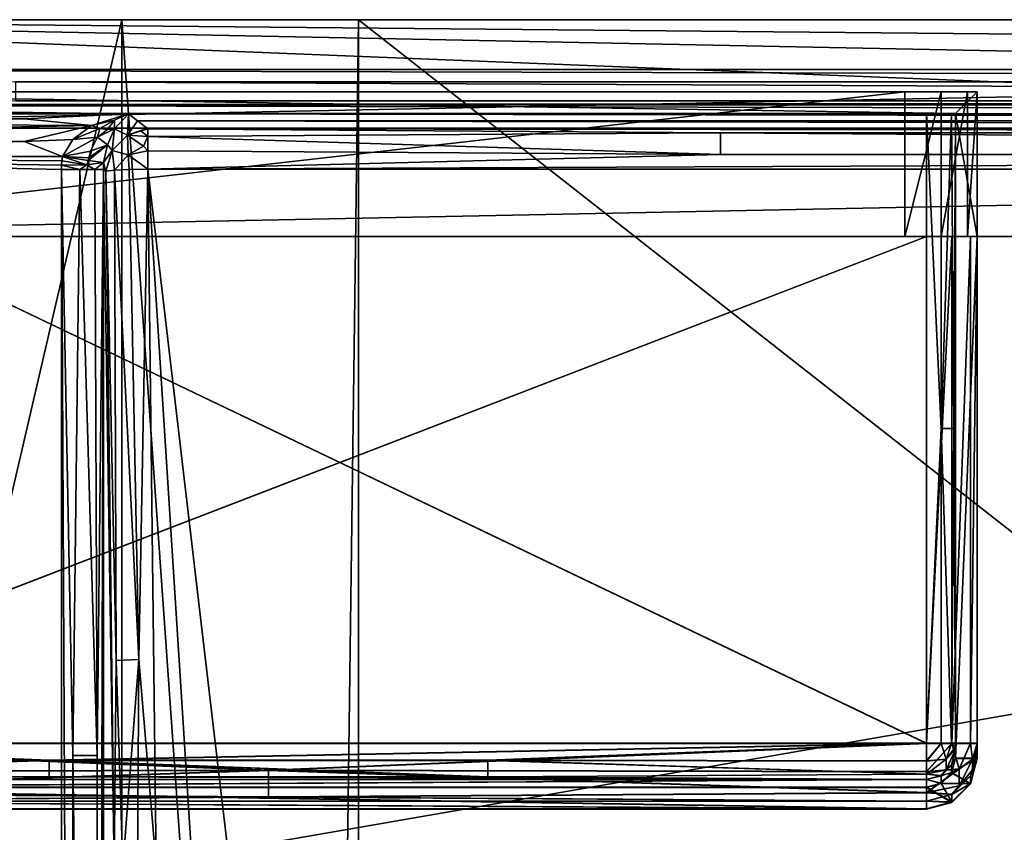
# Model space of a CAD drawing. Extents: x 0 to 750, y -490 to 0.
# Tile 4 of 23: x 80 to 216, y -112 to 0. Entities that reach past the tile are written whole.
import ezdxf

# ---------------------------------------------------------------- set-up
doc = ezdxf.new("R2010")
doc.units = 0
doc.header["$MEASUREMENT"] = 0
doc.layers.add('LAYER00001', color=7, linetype='Continuous')
doc.layers.add('LAYER00002', color=7, linetype='Continuous')

msp = doc.modelspace()

# ---------------------------------------------------------------- linework, layer by layer
at = {"layer": 'LAYER00001', "color": 31}
for points in [[(2, -395, 770), (0, 0, 770), (93.73, 0, 770)], [(5, 0, 815), (93.73, 0, 770), (0, 0, 810)], [(93.73, 0, 770), (0, 0, 770), (0, 0, 810)], [(747, -395), (2, -395), (747, 0)], [(747, 0), (2, -395), (2, 0)], [(2, 0), (126.46, 0, 650), (747, 0)], [(2, 0), (2, 0, 770), (126.46, 0, 650)], [(126.46, 0, 650), (2, 0, 770), (93.73, 0, 770)], [(2, -395, 770), (93.73, -395, 770), (2, 0, 770)], [(2, 0, 770), (93.73, -395, 770), (93.73, 0, 770)], [(93.73, 0, 770), (93.73, -395, 770), (2, -395, 770)], [(745, 0, 815), (93.73, 0, 770), (5, 0, 815)], [(745, 0, 815), (5, 0, 815), (745, -6.9, 815)], [(745, -6.9, 815), (5, 0, 815), (5, -6.9, 815)], [(93.73, -395, 770), (121.27, -390, 669), (93.73, 0, 770)], [(93.73, 0, 770), (121.27, -390, 669), (126.46, 0, 650)], [(656.27, 0, 770), (126.46, 0, 650), (93.73, 0, 770)], [(656.27, 0, 770), (93.73, 0, 770), (745, 0, 815)], [(121.27, -390, 669), (93.73, -395, 770), (93.73, 0, 770)], [(126.46, 0, 650), (121.27, -390, 669), (93.73, 0, 770)], [(126.46, 0, 650), (121.27, -390, 669), (126.46, -390, 650)], [(126.46, 0, 650), (126.46, -390, 650), (121.27, -390, 669)], [(747, 0), (126.46, 0, 650), (623.54, 0, 650)], [(126.46, -390, 650), (623.54, -390, 650), (126.46, 0, 650)], [(126.46, 0, 650), (623.54, -390, 650), (623.54, 0, 650)], [(623.54, 0, 650), (126.46, 0, 650), (656.27, 0, 770)], [(126.46, 0, 650), (623.54, 0, 650), (126.46, -390, 650)], [(126.46, -390, 650), (623.54, 0, 650), (623.54, -390, 650)], [(79, -8.61, 814.7), (671, -8.61, 814.7), (5, -6.9, 815)], [(5, -6.9, 815), (671, -8.61, 814.7), (745, -6.9, 815)], [(671, -8.61, 814.7), (79, -8.61, 814.7), (671, -11.23, 812.5)], [(671, -11.23, 812.5), (79, -8.61, 814.7), (79, -11.23, 812.5)], [(79, -11.23, 812.5), (5, -11.8, 810.98), (671, -11.23, 812.5)], [(671, -11.23, 812.5), (5, -11.8, 810.98), (745, -11.8, 810.98)], [(654.42, -13.03, 804.82), (745, -11.8, 810.98), (5, -11.8, 810.98)], [(654.42, -13.03, 804.82), (5, -11.8, 810.98), (94.63, -13.03, 804.82)], [(94.63, -13.03, 804.82), (5, -11.8, 810.98), (5, -13.03, 804.82)], [(5, -13.03, 804.82), (80.2, -13.72, 803), (94.63, -13.03, 804.82)], [(5, -13.03, 804.82), (5, -14.16, 802.34), (80.2, -13.72, 803)], [(89.55, -14.63, 801.8), (94.63, -13.03, 804.82), (80.2, -13.72, 803)], [(94.63, -13.03, 804.82), (89.55, -14.63, 801.8), (92.73, -13.88, 802.5)], [(94.63, -13.03, 804.82), (92.73, -13.88, 802.5), (92.72, -15.11, 799.39)], [(92.72, -15.11, 799.39), (94.49, -15.96, 794.04), (94.63, -13.03, 804.82)], [(94.63, -13.03, 804.82), (94.49, -15.96, 794.04), (95.89, -14, 800)], [(95.89, -14, 800), (653.1, -14, 800), (94.63, -13.03, 804.82)], [(94.63, -13.03, 804.82), (653.1, -14, 800), (654.42, -13.03, 804.82)], [(5, -14.16, 802.34), (89.55, -14.63, 801.8), (80.2, -13.72, 803)], [(5, -14.16, 802.34), (5, -16.27, 800.62), (89.55, -14.63, 801.8)], [(5, -16.27, 800.62), (80.2, -16.87, 800.36), (89.55, -14.63, 801.8)], [(80.2, -16.87, 800.36), (86.93, -16.59, 800.47), (89.55, -14.63, 801.8)], [(86.93, -16.59, 800.47), (90.68, -15.04, 801.17), (89.55, -14.63, 801.8)], [(89.55, -14.63, 801.8), (90.68, -15.04, 801.17), (92.73, -13.88, 802.5)], [(92.73, -13.88, 802.5), (90.68, -15.04, 801.17), (91.76, -15.2, 800.35)], [(92.72, -15.11, 799.39), (92.73, -13.88, 802.5), (91.76, -15.2, 800.35)], [(95.89, -14, 800), (94.49, -15.96, 794.04), (97.31, -15.08, 794.6)], [(653.1, -14, 800), (95.89, -14, 800), (651.63, -15.08, 794.6)], [(651.63, -15.08, 794.6), (95.89, -14, 800), (97.31, -15.08, 794.6)], [(5, -16.27, 800.62), (5, -18.92, 800), (80.2, -16.87, 800.36)], [(89.39, -18.18, 798.97), (90.36, -16.25, 799.86), (85.51, -18.92, 800)], [(86.93, -16.59, 800.47), (85.51, -18.92, 800), (90.36, -16.25, 799.86)], [(86.93, -16.59, 800.47), (90.36, -16.25, 799.86), (90.68, -15.04, 801.17)], [(91.74, -17.33, 796.81), (90.36, -16.25, 799.86), (89.39, -18.18, 798.97)], [(90.36, -16.25, 799.86), (91.76, -15.2, 800.35), (90.68, -15.04, 801.17)], [(91.74, -17.33, 796.81), (92.72, -15.11, 799.39), (90.36, -16.25, 799.86)], [(92.72, -15.11, 799.39), (91.76, -15.2, 800.35), (90.36, -16.25, 799.86)], [(91.74, -17.33, 796.81), (92.38, -18.1, 793.91), (92.72, -15.11, 799.39)], [(92.38, -18.1, 793.91), (94.49, -15.96, 794.04), (92.72, -15.11, 799.39)], [(94.49, -15.96, 794.04), (92.38, -18.1, 793.91), (94.61, -18.7, 790.93)], [(94.49, -15.96, 794.04), (96.32, -15.34, 793.93), (97.31, -15.08, 794.6)], [(94.49, -15.96, 794.04), (97.31, -16.15, 792.2), (96.32, -15.34, 793.93)], [(94.49, -15.96, 794.04), (96.7, -17.49, 790.93), (97.31, -16.15, 792.2)], [(94.49, -15.96, 794.04), (94.61, -18.7, 790.93), (96.7, -17.49, 790.93)], [(97.31, -16.15, 792.2), (97.31, -15.08, 794.6), (96.32, -15.34, 793.93)], [(96.7, -17.49, 790.93), (97.31, -18.15, 790.48), (97.31, -16.15, 792.2)], [(97.31, -15.08, 794.6), (97.31, -16.15, 792.2), (176.5, -15.64, 793.02)], [(176.5, -15.64, 793.02), (572.44, -15.64, 793.02), (97.31, -15.08, 794.6)], [(97.31, -15.08, 794.6), (572.44, -15.64, 793.02), (651.63, -15.08, 794.6)], [(176.5, -15.64, 793.02), (97.31, -16.15, 792.2), (176.5, -18.66, 790.24)], [(97.31, -16.15, 792.2), (97.31, -18.15, 790.48), (176.5, -18.66, 790.24)], [(572.44, -15.64, 793.02), (176.5, -15.64, 793.02), (572.44, -18.66, 790.24)], [(572.44, -18.66, 790.24), (176.5, -15.64, 793.02), (176.5, -18.66, 790.24)], [(5, -18.92, 800), (85.51, -18.92, 800), (80.2, -16.87, 800.36)], [(85.51, -18.92, 800), (86.93, -16.59, 800.47), (80.2, -16.87, 800.36)], [(91.74, -17.33, 796.81), (89.07, -19.46, 798.8), (91.2, -19.78, 795.67)], [(91.74, -17.33, 796.81), (89.14, -19.1, 798.81), (89.07, -19.46, 798.8)], [(91.74, -17.33, 796.81), (89.39, -18.18, 798.97), (89.14, -19.1, 798.81)], [(91.74, -17.33, 796.81), (91.2, -19.78, 795.67), (92.38, -18.1, 793.91)], [(96.7, -17.49, 790.93), (94.61, -18.7, 790.93), (97.31, -18.15, 790.48)], [(5, -455, 800), (85.37, -426.28, 800), (5, -18.92, 800)], [(5, -18.92, 800), (85.37, -426.28, 800), (85.37, -20.71, 800)], [(5, -18.92, 800), (85.37, -20.71, 800), (85.39, -20.11, 800)], [(85.39, -20.11, 800), (85.43, -19.51, 800), (5, -18.92, 800)], [(5, -18.92, 800), (85.43, -19.51, 800), (85.51, -18.92, 800)], [(88.88, -20.06, 798.89), (85.51, -18.92, 800), (85.43, -19.51, 800)], [(89.39, -18.18, 798.97), (85.51, -18.92, 800), (89.14, -19.1, 798.81)], [(89.07, -19.46, 798.8), (85.51, -18.92, 800), (88.88, -20.06, 798.89)], [(89.14, -19.1, 798.81), (85.51, -18.92, 800), (89.07, -19.46, 798.8)], [(92.38, -18.1, 793.91), (91.2, -19.78, 795.67), (91.51, -20.96, 794.26)], [(92.38, -18.1, 793.91), (91.51, -20.96, 794.26), (92.7, -20.84, 791.94)], [(94.61, -18.7, 790.93), (92.38, -18.1, 793.91), (92.7, -20.84, 791.94)], [(94.76, -20.75, 790.35), (94.61, -18.7, 790.93), (92.7, -20.84, 791.94)], [(94.61, -18.7, 790.93), (97.31, -20.69, 789.79), (97.31, -18.15, 790.48)], [(94.76, -20.75, 790.35), (97.31, -20.69, 789.79), (94.61, -18.7, 790.93)], [(176.5, -18.66, 790.24), (97.31, -18.15, 790.48), (97.31, -20.69, 789.79)], [(176.5, -18.66, 790.24), (97.31, -20.69, 789.79), (572.44, -18.66, 790.24)], [(572.44, -18.66, 790.24), (97.31, -20.69, 789.79), (651.63, -20.69, 789.79)], [(85.39, -20.11, 800), (85.37, -20.71, 800), (87.92, -20.71, 799.43)], [(85.39, -20.11, 800), (88.88, -20.06, 798.89), (85.43, -19.51, 800)], [(85.39, -20.11, 800), (87.92, -20.71, 799.43), (88.88, -20.06, 798.89)], [(87.92, -20.71, 799.43), (89.98, -20.71, 797.84), (88.88, -20.06, 798.89)], [(89.07, -19.46, 798.8), (88.88, -20.06, 798.89), (91.2, -19.78, 795.67)], [(88.88, -20.06, 798.89), (89.98, -20.71, 797.84), (91.2, -19.78, 795.67)], [(91.2, -19.78, 795.67), (89.98, -20.71, 797.84), (91.17, -20.71, 795.52)], [(91.51, -20.96, 794.26), (91.2, -19.78, 795.67), (91.17, -20.71, 795.52)], [(85.37, -426.28, 800), (86.95, -345.16, 799.79), (85.37, -20.71, 800)], [(85.37, -20.71, 800), (86.95, -345.16, 799.79), (86.95, -101.82, 799.79)], [(87.92, -20.71, 799.43), (85.37, -20.71, 800), (86.95, -101.82, 799.79)], [(90.3, -101.82, 797.41), (87.92, -20.71, 799.43), (86.95, -101.82, 799.79)], [(89.98, -20.71, 797.84), (87.92, -20.71, 799.43), (90.3, -101.82, 797.41)], [(89.98, -20.71, 797.84), (90.3, -101.82, 797.41), (91.17, -20.71, 795.52)], [(90.3, -101.82, 797.41), (90.3, -345.16, 797.41), (91.17, -20.71, 795.52)], [(91.17, -20.71, 795.52), (90.3, -345.16, 797.41), (91.17, -426.28, 795.52)], [(91.51, -20.96, 794.26), (91.17, -20.71, 795.52), (92.65, -117.24, 789.88)], [(92.65, -117.24, 789.88), (91.17, -20.71, 795.52), (91.17, -426.28, 795.52)], [(92.7, -20.84, 791.94), (91.51, -20.96, 794.26), (92.92, -88.67, 789.7)], [(91.51, -20.96, 794.26), (92.65, -117.24, 789.88), (92.92, -88.67, 789.7)], [(94.76, -20.75, 790.35), (92.7, -20.84, 791.94), (96.07, -88.52, 787.07)], [(96.07, -88.52, 787.07), (92.7, -20.84, 791.94), (92.92, -88.67, 789.7)], [(94.76, -20.75, 790.35), (96.07, -88.52, 787.07), (97.31, -20.69, 789.79)], [(96.07, -88.52, 787.07), (98.46, -116.96, 785.41), (97.31, -20.69, 789.79)], [(108.36, -114.89, 785.51), (651.63, -20.69, 789.79), (97.31, -20.69, 789.79)], [(103.35, -115.39, 785.48), (97.31, -20.69, 789.79), (98.46, -116.96, 785.41)], [(103.35, -115.39, 785.48), (108.36, -114.89, 785.51), (97.31, -20.69, 789.79)], [(640.93, -114.89, 785.51), (651.63, -20.69, 789.79), (108.36, -114.89, 785.51)], [(92.92, -88.67, 789.7), (92.65, -117.24, 789.88), (93.85, -117.11, 787.57)], [(96.07, -88.52, 787.07), (92.92, -88.67, 789.7), (93.85, -117.11, 787.57)], [(95.91, -117.02, 785.98), (96.07, -88.52, 787.07), (93.85, -117.11, 787.57)], [(95.91, -117.02, 785.98), (98.46, -116.96, 785.41), (96.07, -88.52, 787.07)], [(86.95, -345.16, 799.79), (90.3, -345.16, 797.41), (86.95, -101.82, 799.79)], [(86.95, -101.82, 799.79), (90.3, -345.16, 797.41), (90.3, -101.82, 797.41)]]:
    msp.add_3dface(points, dxfattribs=at)
at = {"layer": 'LAYER00002', "color": 32}
for points in [[(750, 0, 1028), (0, 0, 1028), (750, -15, 1028)], [(750, -15, 1028), (0, 0, 1028), (0, -15, 1028)], [(750, 0, 1028), (750, 0, 815), (0, 0, 1028)], [(0, 0, 1028), (750, 0, 815), (0, 0, 815)], [(0, 0, 1028), (0, 0, 1800), (750, 0, 1028)], [(750, 0, 1028), (0, 0, 1800), (750, 0, 1800)], [(750, -15, 1028), (0, -15, 1028), (750, 0, 1028)], [(750, 0, 1028), (0, -15, 1028), (0, 0, 1028)], [(0, 0, 815), (750, 0, 815), (0, -15, 815)], [(0, -15, 815), (750, 0, 815), (750, -15, 815)], [(750, 0, 1800), (0, 0, 1800), (750, -30, 1798.93)], [(750, -30, 1798.93), (0, 0, 1800), (0, -30, 1798.93)], [(212, -10, 1465), (26, -10, 1784), (16, -10, 1465)], [(212, -10, 1139), (26, -10, 1416), (16, -10, 1139)], [(16, -10, 1139), (19, -13, 1139), (209, -13, 1139)], [(16, -10, 1139), (209, -13, 1139), (212, -10, 1139)], [(16, -10, 1465), (19, -13, 1465), (209, -13, 1465)], [(16, -10, 1465), (209, -13, 1465), (212, -10, 1465)], [(202, -30, 1784), (26, -30, 1784), (202, -10, 1784)], [(202, -10, 1784), (26, -30, 1784), (26, -10, 1784)], [(212, -10, 1465), (202, -10, 1784), (26, -10, 1784)], [(202, -30, 1416), (26, -30, 1416), (202, -10, 1416)], [(202, -10, 1416), (26, -30, 1416), (26, -10, 1416)], [(212, -10, 1139), (202, -10, 1416), (26, -10, 1416)], [(202, -10, 1784), (207, -10, 1782.66), (202, -30, 1784)], [(202, -30, 1784), (207, -10, 1782.66), (207, -30, 1782.66)], [(212, -10, 1774), (207, -10, 1782.66), (202, -10, 1784)], [(212, -10, 1774), (202, -10, 1784), (212, -10, 1465)], [(202, -10, 1416), (207, -10, 1414.66), (202, -30, 1416)], [(202, -30, 1416), (207, -10, 1414.66), (207, -30, 1414.66)], [(212, -10, 1406), (207, -10, 1414.66), (202, -10, 1416)], [(212, -10, 1406), (202, -10, 1416), (212, -10, 1139)], [(210.66, -10, 1779), (207, -10, 1782.66), (212, -10, 1774)], [(207, -10, 1782.66), (210.66, -10, 1779), (207, -30, 1782.66)], [(207, -30, 1782.66), (210.66, -10, 1779), (210.66, -30, 1779)], [(210.66, -10, 1411), (207, -10, 1414.66), (212, -10, 1406)], [(207, -10, 1414.66), (210.66, -10, 1411), (207, -30, 1414.66)], [(207, -30, 1414.66), (210.66, -10, 1411), (210.66, -30, 1411)], [(212, -10, 1139), (209, -13, 1139), (212, -30, 1139)], [(212, -10, 1465), (209, -13, 1465), (212, -30, 1465)], [(210.66, -10, 1779), (212, -10, 1774), (210.66, -30, 1779)], [(210.66, -30, 1779), (212, -10, 1774), (212, -30, 1774)], [(210.66, -10, 1411), (212, -10, 1406), (210.66, -30, 1411)], [(210.66, -30, 1411), (212, -10, 1406), (212, -30, 1406)], [(212, -10, 1406), (212, -10, 1139), (212, -30, 1406)], [(212, -30, 1406), (212, -10, 1139), (212, -30, 1139)], [(212, -10, 1774), (212, -10, 1465), (212, -30, 1774)], [(212, -30, 1774), (212, -10, 1465), (212, -30, 1465)], [(209, -13, 1465), (19, -13, 1465), (209, -13, 1433)], [(209, -13, 1433), (19, -13, 1465), (19, -13, 1433)], [(209, -13, 1433), (19, -13, 1433), (23, -13, 1429)], [(23, -13, 1104), (209, -13, 1108), (19, -13, 1108)], [(209, -13, 1139), (19, -13, 1139), (209, -13, 1108)], [(209, -13, 1108), (19, -13, 1139), (19, -13, 1108)], [(23, -13, 1429), (205, -13, 1429), (209, -13, 1433)], [(23, -100.13, 1104), (205, -100.13, 1104), (23, -13, 1104)], [(23, -13, 1104), (205, -100.13, 1104), (205, -13, 1104)], [(205, -13, 1104), (209, -13, 1108), (23, -13, 1104)], [(205, -13, 1429), (23, -13, 1429), (205, -100.1, 1429)], [(205, -100.1, 1429), (23, -13, 1429), (23, -100.1, 1429)], [(209, -13, 1433), (205, -13, 1429), (208.46, -13, 1431)], [(208.46, -13, 1431), (205, -13, 1429), (207, -13, 1429.54)], [(207, -13, 1104.54), (208.46, -13, 1106), (205, -13, 1104)], [(205, -13, 1104), (208.46, -13, 1106), (209, -13, 1108)], [(205, -100.13, 1104), (207, -56.57, 1104.54), (205, -13, 1104)], [(205, -13, 1104), (207, -56.57, 1104.54), (207, -13, 1104.54)], [(205, -100.1, 1429), (207, -56.55, 1429.54), (205, -13, 1429)], [(205, -13, 1429), (207, -56.55, 1429.54), (207, -13, 1429.54)], [(208.76, -56.57, 1106.63), (208.46, -13, 1106), (207, -56.57, 1104.54)], [(207, -13, 1104.54), (207, -56.57, 1104.54), (208.46, -13, 1106)], [(208.76, -56.55, 1431.63), (208.46, -13, 1431), (207, -56.55, 1429.54)], [(207, -13, 1429.54), (207, -56.55, 1429.54), (208.46, -13, 1431)], [(209, -13, 1108), (208.46, -13, 1106), (208.76, -56.57, 1106.63)], [(209, -13, 1433), (208.46, -13, 1431), (208.76, -56.55, 1431.63)], [(209, -100.13, 1108), (209, -13, 1108), (208.76, -56.57, 1106.63)], [(209, -100.1, 1433), (209, -13, 1433), (208.76, -56.55, 1431.63)], [(209, -102.17, 1139), (209, -13, 1139), (209, -101.13, 1108.97)], [(209, -101.13, 1108.97), (209, -13, 1139), (209, -13, 1108)], [(209, -101.13, 1108.97), (209, -13, 1108), (209, -100.13, 1108)], [(209, -102.21, 1465), (209, -13, 1465), (209, -101.1, 1433.96)], [(209, -101.1, 1433.96), (209, -13, 1465), (209, -13, 1433)], [(209, -101.1, 1433.96), (209, -13, 1433), (209, -100.1, 1433)], [(212, -30, 1139), (209, -13, 1139), (209, -102.17, 1139)], [(212, -30, 1465), (209, -13, 1465), (209, -102.21, 1465)], [(750, -30, 1028), (0, -30, 1028), (750, -15, 1028)], [(750, -15, 1028), (0, -30, 1028), (0, -15, 1028)], [(750, -15, 1028), (0, -15, 1028), (0, -15, 1028)], [(750, -15, 815), (750, -15, 1028), (0, -15, 815)], [(0, -15, 815), (750, -15, 1028), (0, -15, 1028)], [(202, -30, 1784), (547, -30, 1784), (0, -30, 1798.93)], [(0, -30, 1798.93), (547, -30, 1784), (750, -30, 1798.93)], [(750, -30, 1028), (544, -30, 1101), (0, -30, 1028)], [(0, -30, 1028), (544, -30, 1101), (205, -30, 1101)], [(0, -30, 1028), (205, -30, 1101), (23, -30, 1101)], [(26, -30, 1784), (202, -30, 1784), (0, -30, 1798.93)], [(23, -30, 1101), (205, -30, 1101), (23, -100.13, 1101)], [(23, -100.13, 1101), (205, -30, 1101), (205, -100.13, 1101)], [(23, -30, 1426), (205, -30, 1426), (23, -100.1, 1426)], [(23, -100.1, 1426), (205, -30, 1426), (205, -100.1, 1426)], [(23, -30, 1426), (26, -30, 1416), (205, -30, 1426)], [(205, -30, 1426), (26, -30, 1416), (202, -30, 1416)], [(207, -30, 1782.66), (542, -30, 1782.66), (202, -30, 1784)], [(202, -30, 1784), (542, -30, 1782.66), (547, -30, 1784)], [(205, -30, 1426), (202, -30, 1416), (207, -30, 1414.66)], [(208.5, -100.13, 1101.94), (205, -100.13, 1101), (208.5, -30, 1101.94)], [(208.5, -30, 1101.94), (205, -100.13, 1101), (205, -30, 1101)], [(208.5, -100.1, 1426.94), (205, -100.1, 1426), (208.5, -30, 1426.94)], [(208.5, -30, 1426.94), (205, -100.1, 1426), (205, -30, 1426)], [(544, -30, 1101), (540.5, -30, 1101.94), (205, -30, 1101)], [(205, -30, 1101), (540.5, -30, 1101.94), (208.5, -30, 1101.94)], [(205, -30, 1426), (207, -30, 1414.66), (208.5, -30, 1426.94)], [(210.66, -30, 1779), (538.34, -30, 1779), (207, -30, 1782.66)], [(207, -30, 1782.66), (538.34, -30, 1779), (542, -30, 1782.66)], [(208.5, -30, 1426.94), (207, -30, 1414.66), (210.66, -30, 1411)], [(211.06, -100.13, 1104.5), (208.5, -100.13, 1101.94), (211.06, -30, 1104.5)], [(211.06, -30, 1104.5), (208.5, -100.13, 1101.94), (208.5, -30, 1101.94)], [(211.06, -100.1, 1429.5), (208.5, -100.1, 1426.94), (211.06, -30, 1429.5)], [(211.06, -30, 1429.5), (208.5, -100.1, 1426.94), (208.5, -30, 1426.94)], [(208.5, -30, 1101.94), (540.5, -30, 1101.94), (537.94, -30, 1104.5)], [(208.5, -30, 1101.94), (537.94, -30, 1104.5), (211.06, -30, 1104.5)], [(208.5, -30, 1426.94), (210.66, -30, 1411), (211.06, -30, 1429.5)], [(212, -30, 1139), (209, -102.17, 1139), (212, -102.17, 1139)], [(212, -30, 1465), (209, -102.21, 1465), (212, -102.21, 1465)], [(212, -30, 1774), (538.34, -30, 1779), (210.66, -30, 1779)], [(211.06, -30, 1429.5), (210.66, -30, 1411), (212, -30, 1406)], [(212, -100.13, 1108), (211.06, -100.13, 1104.5), (212, -30, 1108)], [(212, -30, 1108), (211.06, -100.13, 1104.5), (211.06, -30, 1104.5)], [(212, -100.1, 1433), (211.06, -100.1, 1429.5), (212, -30, 1433)], [(212, -30, 1433), (211.06, -100.1, 1429.5), (211.06, -30, 1429.5)], [(212, -30, 1406), (212, -30, 1433), (211.06, -30, 1429.5)], [(211.06, -30, 1104.5), (537.94, -30, 1104.5), (212, -30, 1108)], [(212, -102.17, 1139), (212, -101.13, 1108.97), (212, -30, 1139)], [(212, -30, 1139), (212, -101.13, 1108.97), (212, -30, 1108)], [(212, -30, 1108), (212, -101.13, 1108.97), (212, -100.13, 1108)], [(212, -102.21, 1465), (212, -101.1, 1433.96), (212, -30, 1465)], [(212, -30, 1465), (212, -101.1, 1433.96), (212, -30, 1433)], [(212, -30, 1433), (212, -101.1, 1433.96), (212, -100.1, 1433)], [(537, -30, 1363), (537, -30, 1435), (212, -30, 1406)], [(212, -30, 1406), (537, -30, 1435), (212, -30, 1433)], [(212, -30, 1433), (537, -30, 1435), (212, -30, 1465)], [(212, -30, 1465), (537, -30, 1435), (537, -30, 1464)], [(212, -30, 1465), (537, -30, 1464), (537, -30, 1774)], [(212, -30, 1465), (537, -30, 1774), (212, -30, 1774)], [(212, -30, 1774), (537, -30, 1774), (538.34, -30, 1779)], [(212, -30, 1108), (537.94, -30, 1104.5), (537, -30, 1108)], [(212, -30, 1108), (537, -30, 1108), (537, -30, 1139)], [(212, -30, 1108), (537, -30, 1139), (212, -30, 1139)], [(212, -30, 1139), (537, -30, 1139), (537, -30, 1363)], [(212, -30, 1139), (537, -30, 1363), (212, -30, 1406)], [(207, -100.1, 1429.54), (207, -56.55, 1429.54), (205, -100.1, 1429)], [(207, -100.13, 1104.54), (207, -56.57, 1104.54), (205, -100.13, 1104)], [(208.46, -100.1, 1431), (208.76, -56.55, 1431.63), (207, -56.55, 1429.54)], [(207, -100.1, 1429.54), (208.46, -100.1, 1431), (207, -56.55, 1429.54)], [(208.46, -100.13, 1106), (208.76, -56.57, 1106.63), (207, -56.57, 1104.54)], [(207, -100.13, 1104.54), (208.46, -100.13, 1106), (207, -56.57, 1104.54)], [(208.46, -100.1, 1431), (209, -100.1, 1433), (208.76, -56.55, 1431.63)], [(208.46, -100.13, 1106), (209, -100.13, 1108), (208.76, -56.57, 1106.63)], [(23, -104.02, 1427.03), (23, -100.1, 1426), (114, -103.85, 1426.93)], [(23, -100.1, 1426), (205, -100.1, 1426), (114, -103.85, 1426.93)], [(83.67, -102.45, 1429.58), (205, -100.1, 1429), (23, -100.1, 1429)], [(23, -100.1, 1429), (23, -102.55, 1429.64), (83.67, -102.45, 1429.58)], [(23, -104.05, 1102.03), (23, -100.13, 1101), (114, -103.89, 1101.94)], [(23, -100.13, 1101), (205, -100.13, 1101), (114, -103.89, 1101.94)], [(83.67, -102.48, 1104.59), (205, -100.13, 1104), (23, -100.13, 1104)], [(23, -102.58, 1104.64), (83.67, -102.48, 1104.59), (23, -100.13, 1104)], [(144.33, -102.45, 1429.58), (205, -100.1, 1429), (83.67, -102.45, 1429.58)], [(144.33, -102.48, 1104.59), (205, -100.13, 1104), (83.67, -102.48, 1104.59)], [(114, -103.85, 1426.93), (205, -100.1, 1426), (205, -104.02, 1427.03)], [(114, -103.89, 1101.94), (205, -100.13, 1101), (205, -104.05, 1102.03)], [(144.33, -102.45, 1429.58), (205, -102.55, 1429.64), (205, -100.1, 1429)], [(144.33, -102.48, 1104.59), (205, -102.58, 1104.64), (205, -100.13, 1104)], [(205, -104.02, 1427.03), (205, -100.1, 1426), (208.5, -100.1, 1426.94)], [(205, -100.1, 1429), (205, -102.55, 1429.64), (207, -100.1, 1429.54)], [(205, -104.02, 1427.03), (208.5, -100.1, 1426.94), (209.5, -103.64, 1428.71)], [(207, -100.1, 1429.54), (205, -102.55, 1429.64), (207.71, -102.29, 1430.72)], [(205, -100.13, 1101), (208.5, -100.13, 1101.94), (205, -104.05, 1102.03)], [(205, -104.05, 1102.03), (208.5, -100.13, 1101.94), (209.5, -103.67, 1103.71)], [(205, -100.13, 1104), (205, -102.58, 1104.64), (207, -100.13, 1104.54)], [(207, -100.13, 1104.54), (205, -102.58, 1104.64), (207.71, -102.32, 1105.72)], [(208.46, -100.1, 1431), (207, -100.1, 1429.54), (207.71, -102.29, 1430.72)], [(208.46, -100.13, 1106), (207, -100.13, 1104.54), (207.71, -102.32, 1105.72)], [(208.46, -100.1, 1431), (207.71, -102.29, 1430.72), (209, -100.59, 1433.13)], [(208.46, -100.13, 1106), (207.71, -102.32, 1105.72), (209, -100.62, 1108.13)], [(207.71, -102.29, 1430.72), (209, -100.96, 1433.48), (209, -100.59, 1433.13)], [(207.71, -102.32, 1105.72), (209, -100.99, 1108.48), (209, -100.62, 1108.13)], [(209, -100.1, 1433), (208.46, -100.1, 1431), (209, -100.59, 1433.13)], [(209, -100.13, 1108), (208.46, -100.13, 1106), (209, -100.62, 1108.13)], [(208.5, -100.1, 1426.94), (211.06, -100.1, 1429.5), (209.5, -103.64, 1428.71)], [(208.5, -100.13, 1101.94), (211.06, -100.13, 1104.5), (209.5, -103.67, 1103.71)], [(209, -100.59, 1433.13), (209, -100.96, 1433.48), (209, -100.1, 1433)], [(209, -100.1, 1433), (209, -100.96, 1433.48), (209, -101.1, 1433.96)], [(209, -100.62, 1108.13), (209, -100.99, 1108.48), (209, -100.13, 1108)], [(209, -100.13, 1108), (209, -100.99, 1108.48), (209, -101.13, 1108.97)], [(209.5, -103.64, 1428.71), (211.06, -100.1, 1429.5), (211.34, -102.3, 1430.71)], [(209.5, -103.67, 1103.71), (211.06, -100.13, 1104.5), (211.34, -102.33, 1105.71)], [(211.06, -100.1, 1429.5), (212, -100.1, 1433), (211.34, -102.3, 1430.71)], [(211.06, -100.13, 1104.5), (212, -100.13, 1108), (211.34, -102.33, 1105.71)], [(211.34, -102.3, 1430.71), (212, -100.1, 1433), (212, -100.59, 1433.13)], [(211.34, -102.33, 1105.71), (212, -100.13, 1108), (212, -100.62, 1108.13)], [(212, -100.96, 1433.48), (211.34, -102.3, 1430.71), (212, -100.59, 1433.13)], [(212, -100.99, 1108.48), (211.34, -102.33, 1105.71), (212, -100.62, 1108.13)], [(212, -100.1, 1433), (212, -101.1, 1433.96), (212, -100.96, 1433.48)], [(212, -100.1, 1433), (212, -100.96, 1433.48), (212, -100.59, 1433.13)], [(212, -100.13, 1108), (212, -101.13, 1108.97), (212, -100.99, 1108.48)], [(212, -100.13, 1108), (212, -100.99, 1108.48), (212, -100.62, 1108.13)], [(209, -100.96, 1433.48), (207.71, -103.75, 1432.49), (208.46, -103.1, 1433.89)], [(207.71, -103.75, 1432.49), (209, -100.96, 1433.48), (207.71, -102.29, 1430.72)], [(209, -100.99, 1108.48), (207.71, -103.78, 1107.49), (208.46, -103.13, 1108.9)], [(207.71, -103.78, 1107.49), (209, -100.99, 1108.48), (207.71, -102.32, 1105.72)], [(209, -101.1, 1433.96), (209, -100.96, 1433.48), (208.46, -103.1, 1433.89)], [(209, -101.13, 1108.97), (209, -100.99, 1108.48), (208.46, -103.13, 1108.9)], [(209, -101.1, 1433.96), (208.46, -103.1, 1433.89), (209, -102.21, 1465)], [(209, -101.13, 1108.97), (208.46, -103.13, 1108.9), (209, -102.17, 1139)], [(212, -102.21, 1465), (211.06, -104.6, 1433.84), (212, -101.1, 1433.96)], [(212, -101.1, 1433.96), (211.06, -104.6, 1433.84), (211.34, -103.76, 1432.48)], [(212, -102.17, 1139), (211.06, -104.63, 1108.85), (212, -101.13, 1108.97)], [(211.06, -104.63, 1108.85), (211.34, -103.79, 1107.49), (212, -101.13, 1108.97)], [(212, -100.96, 1433.48), (212, -101.1, 1433.96), (211.34, -103.76, 1432.48)], [(212, -100.96, 1433.48), (211.34, -103.76, 1432.48), (211.34, -102.3, 1430.71)], [(212, -100.99, 1108.48), (211.34, -103.79, 1107.49), (211.34, -102.33, 1105.71)], [(212, -100.99, 1108.48), (212, -101.13, 1108.97), (211.34, -103.79, 1107.49)], [(23, -104.37, 1431.4), (83.67, -104.74, 1432.12), (83.67, -102.45, 1429.58)], [(83.67, -102.45, 1429.58), (23, -102.55, 1429.64), (23, -104.37, 1431.4)], [(23, -102.58, 1104.64), (23, -104.4, 1106.4), (83.67, -102.48, 1104.59)], [(83.67, -102.48, 1104.59), (23, -104.4, 1106.4), (83.67, -104.77, 1107.13)], [(83.67, -104.74, 1432.12), (144.33, -104.74, 1432.12), (83.67, -102.45, 1429.58)], [(83.67, -102.45, 1429.58), (144.33, -104.74, 1432.12), (144.33, -102.45, 1429.58)], [(144.33, -102.48, 1104.59), (83.67, -102.48, 1104.59), (144.33, -104.77, 1107.13)], [(144.33, -104.77, 1107.13), (83.67, -102.48, 1104.59), (83.67, -104.77, 1107.13)], [(205, -104.37, 1431.4), (205, -102.55, 1429.64), (144.33, -102.45, 1429.58)], [(205, -104.37, 1431.4), (144.33, -102.45, 1429.58), (144.33, -104.74, 1432.12)], [(205, -104.4, 1106.4), (144.33, -102.48, 1104.59), (144.33, -104.77, 1107.13)], [(205, -104.4, 1106.4), (205, -102.58, 1104.64), (144.33, -102.48, 1104.59)], [(207.71, -102.29, 1430.72), (205, -104.37, 1431.4), (207.71, -103.75, 1432.49)], [(205, -102.55, 1429.64), (205, -104.37, 1431.4), (207.71, -102.29, 1430.72)], [(207.71, -102.32, 1105.72), (205, -104.4, 1106.4), (207.71, -103.78, 1107.49)], [(205, -102.58, 1104.64), (205, -104.4, 1106.4), (207.71, -102.32, 1105.72)], [(207.71, -103.75, 1432.49), (207, -104.56, 1433.84), (208.46, -103.1, 1433.89)], [(207, -104.56, 1433.84), (208.46, -104.21, 1465), (208.46, -103.1, 1433.89)], [(207.71, -103.78, 1107.49), (207, -104.6, 1108.85), (208.46, -103.13, 1108.9)], [(207, -104.6, 1108.85), (208.46, -104.17, 1139), (208.46, -103.13, 1108.9)], [(208.46, -103.13, 1108.9), (208.46, -104.17, 1139), (209, -102.17, 1139)], [(212, -102.17, 1139), (209, -102.17, 1139), (208.46, -104.17, 1139)], [(212, -102.17, 1139), (208.46, -104.17, 1139), (211.06, -105.67, 1139)], [(208.46, -103.1, 1433.89), (208.46, -104.21, 1465), (209, -102.21, 1465)], [(212, -102.21, 1465), (209, -102.21, 1465), (208.46, -104.21, 1465)], [(212, -102.21, 1465), (208.46, -104.21, 1465), (211.06, -105.71, 1465)], [(211.34, -102.3, 1430.71), (211.34, -103.76, 1432.48), (209.5, -105.98, 1431.57)], [(209.5, -105.98, 1431.57), (209.5, -103.64, 1428.71), (211.34, -102.3, 1430.71)], [(209.5, -106.01, 1106.57), (209.5, -103.67, 1103.71), (211.34, -102.33, 1105.71)], [(209.5, -106.01, 1106.57), (211.34, -102.33, 1105.71), (211.34, -103.79, 1107.49)], [(212, -102.17, 1139), (211.06, -105.67, 1139), (211.06, -104.63, 1108.85)], [(212, -102.21, 1465), (211.06, -105.71, 1465), (211.06, -104.6, 1433.84)], [(23, -106.93, 1429.84), (23, -104.02, 1427.03), (114, -103.85, 1426.93)], [(23, -106.93, 1429.84), (114, -103.85, 1426.93), (114, -107.52, 1431)], [(23, -106.97, 1104.84), (23, -104.05, 1102.03), (114, -103.89, 1101.94)], [(23, -106.97, 1104.84), (114, -103.89, 1101.94), (114, -107.55, 1106.01)], [(83.67, -104.74, 1432.12), (23, -104.37, 1431.4), (23, -105.1, 1433.82)], [(23, -104.4, 1106.4), (23, -105.13, 1108.83), (83.67, -104.77, 1107.13)], [(23, -105.1, 1433.82), (205, -105.1, 1433.82), (83.67, -104.74, 1432.12)], [(205, -105.13, 1108.83), (83.67, -104.77, 1107.13), (23, -105.13, 1108.83)], [(83.67, -104.74, 1432.12), (205, -105.1, 1433.82), (144.33, -104.74, 1432.12)], [(144.33, -104.77, 1107.13), (83.67, -104.77, 1107.13), (205, -105.13, 1108.83)], [(205, -106.93, 1429.84), (114, -103.85, 1426.93), (205, -104.02, 1427.03)], [(205, -106.93, 1429.84), (114, -107.52, 1431), (114, -103.85, 1426.93)], [(205, -106.97, 1104.84), (114, -103.89, 1101.94), (205, -104.05, 1102.03)], [(205, -106.97, 1104.84), (114, -107.55, 1106.01), (114, -103.89, 1101.94)], [(205, -104.37, 1431.4), (144.33, -104.74, 1432.12), (205, -105.1, 1433.82)], [(205, -104.4, 1106.4), (144.33, -104.77, 1107.13), (205, -105.13, 1108.83)], [(205, -104.02, 1427.03), (209.5, -103.64, 1428.71), (205, -106.93, 1429.84)], [(209.5, -103.64, 1428.71), (209.5, -105.98, 1431.57), (205, -106.93, 1429.84)], [(205, -106.97, 1104.84), (205, -104.05, 1102.03), (209.5, -103.67, 1103.71)], [(205, -106.97, 1104.84), (209.5, -103.67, 1103.71), (209.5, -106.01, 1106.57)], [(205, -104.37, 1431.4), (207, -104.56, 1433.84), (207.71, -103.75, 1432.49)], [(205, -104.4, 1106.4), (207, -104.6, 1108.85), (207.71, -103.78, 1107.49)], [(205, -105.1, 1433.82), (207, -104.56, 1433.84), (205, -104.37, 1431.4)], [(205, -105.13, 1108.83), (207, -104.6, 1108.85), (205, -104.4, 1106.4)], [(205, -105.1, 1433.82), (207, -105.68, 1465), (207, -104.56, 1433.84)], [(205, -105.13, 1108.83), (207, -105.63, 1139), (207, -104.6, 1108.85)], [(207, -104.6, 1108.85), (207, -105.63, 1139), (208.46, -104.17, 1139)], [(211.06, -105.67, 1139), (208.46, -104.17, 1139), (207, -105.63, 1139)], [(207, -104.56, 1433.84), (207, -105.68, 1465), (208.46, -104.21, 1465)], [(211.06, -105.71, 1465), (208.46, -104.21, 1465), (207, -105.68, 1465)], [(211.06, -105.71, 1465), (208.5, -107.16, 1433.75), (211.06, -104.6, 1433.84)], [(208.5, -107.16, 1433.75), (209.5, -105.98, 1431.57), (211.06, -104.6, 1433.84)], [(208.5, -107.19, 1108.76), (209.5, -106.01, 1106.57), (211.06, -104.63, 1108.85)], [(211.06, -105.67, 1139), (208.5, -107.19, 1108.76), (211.06, -104.63, 1108.85)], [(211.34, -103.76, 1432.48), (211.06, -104.6, 1433.84), (209.5, -105.98, 1431.57)], [(211.06, -104.63, 1108.85), (209.5, -106.01, 1106.57), (211.34, -103.79, 1107.49)], [(205, -106.21, 1465), (205, -105.1, 1433.82), (23, -106.21, 1465)], [(23, -106.21, 1465), (205, -105.1, 1433.82), (23, -105.1, 1433.82)], [(23, -105.13, 1108.83), (23, -106.17, 1139), (205, -105.13, 1108.83)], [(205, -105.13, 1108.83), (23, -106.17, 1139), (205, -106.17, 1139)], [(205, -109.17, 1139), (205, -106.17, 1139), (23, -106.17, 1139)], [(205, -109.17, 1139), (23, -106.17, 1139), (23, -109.17, 1139)], [(205, -106.21, 1465), (207, -105.68, 1465), (205, -105.1, 1433.82)], [(205, -106.17, 1139), (207, -105.63, 1139), (205, -105.13, 1108.83)], [(208.5, -108.23, 1139), (207, -105.63, 1139), (205, -106.17, 1139)], [(208.5, -108.28, 1465), (207, -105.68, 1465), (205, -106.21, 1465)], [(208.5, -107.16, 1433.75), (205, -106.93, 1429.84), (209.5, -105.98, 1431.57)], [(208.5, -107.19, 1108.76), (205, -106.97, 1104.84), (209.5, -106.01, 1106.57)], [(208.5, -108.23, 1139), (205, -106.17, 1139), (205, -109.17, 1139)], [(211.06, -105.67, 1139), (207, -105.63, 1139), (208.5, -108.23, 1139)], [(211.06, -105.71, 1465), (207, -105.68, 1465), (208.5, -108.28, 1465)], [(208.5, -108.23, 1139), (208.5, -107.19, 1108.76), (211.06, -105.67, 1139)], [(208.5, -108.28, 1465), (208.5, -107.16, 1433.75), (211.06, -105.71, 1465)], [(205, -109.21, 1465), (205, -106.21, 1465), (23, -106.21, 1465)], [(205, -109.21, 1465), (23, -106.21, 1465), (23, -109.21, 1465)], [(23, -108.1, 1433.71), (23, -106.93, 1429.84), (114, -107.52, 1431)], [(23, -108.13, 1108.72), (23, -106.97, 1104.84), (114, -107.55, 1106.01)], [(23, -108.1, 1433.71), (114, -107.52, 1431), (205, -108.1, 1433.71)], [(23, -108.13, 1108.72), (114, -107.55, 1106.01), (205, -108.13, 1108.72)], [(205, -106.93, 1429.84), (205, -108.1, 1433.71), (114, -107.52, 1431)], [(205, -106.97, 1104.84), (205, -108.13, 1108.72), (114, -107.55, 1106.01)], [(208.5, -108.28, 1465), (205, -106.21, 1465), (205, -109.21, 1465)], [(208.5, -107.16, 1433.75), (205, -108.1, 1433.71), (205, -106.93, 1429.84)], [(208.5, -107.19, 1108.76), (205, -108.13, 1108.72), (205, -106.97, 1104.84)], [(208.5, -108.28, 1465), (205, -108.1, 1433.71), (208.5, -107.16, 1433.75)], [(208.5, -108.23, 1139), (205, -108.13, 1108.72), (208.5, -107.19, 1108.76)], [(205, -108.1, 1433.71), (205, -109.21, 1465), (23, -108.1, 1433.71)], [(23, -108.1, 1433.71), (205, -109.21, 1465), (23, -109.21, 1465)], [(23, -109.17, 1139), (23, -108.13, 1108.72), (205, -109.17, 1139)], [(205, -109.17, 1139), (23, -108.13, 1108.72), (205, -108.13, 1108.72)], [(205, -109.21, 1465), (205, -108.1, 1433.71), (208.5, -108.28, 1465)], [(205, -109.17, 1139), (205, -108.13, 1108.72), (208.5, -108.23, 1139)]]:
    msp.add_3dface(points, dxfattribs=at)

doc.saveas('drawing.dxf')
